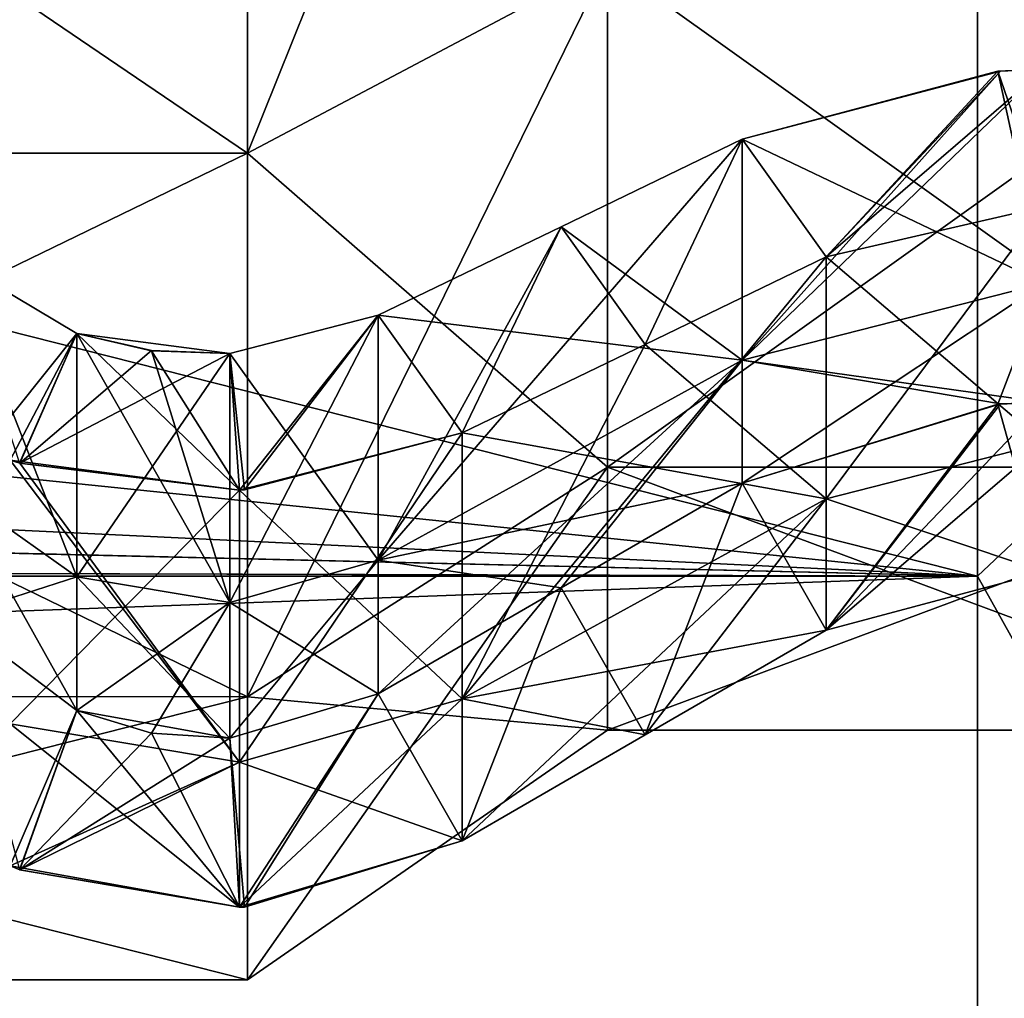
# Model space of a CAD drawing. Header units: metres. Extents: x -46 to 104, y -30 to 30.
# Tile 29 of 127: x 13.15 to 16.08, y -10.45 to -7.54. Entities that reach past the tile are written whole.
import ezdxf

# ---------------------------------------------------------------- set-up
doc = ezdxf.new("R2010")
doc.units = ezdxf.units.M
doc.layers.add('solid_122529', color=7, linetype='CONTINUOUS')

msp = doc.modelspace()

# ---------------------------------------------------------------- linework, layer by layer
at = {"layer": 'solid_122529'}
for points in [[(13.828889, -7.93537, -6.876038), (14.9, -7.368558, -6.384892), (14.9, -5.271248, -8.202222)], [(13.828889, -5.676729, -8.833162), (13.828889, -7.93537, -6.876038), (14.9, -5.271248, -8.202222)], [(13.828889, -7.93537, 1093.123901), (14.9, -7.368558, 1093.615112), (14.9, -5.271248, 1091.797729)], [(13.828889, -5.676729, 1091.16687), (13.828889, -7.93537, 1093.123901), (14.9, -5.271248, 1091.797729)], [(10.5, -5.675944, 8.833496), (13.828889, -5.676729, 8.833162), (13.828889, -7.93537, 6.876038)], [(10.5, -7.935764, 6.875546), (10.5, -5.675944, 8.833496), (13.828889, -7.93537, 6.876038)], [(10.5, -5.675944, -8.833496), (10.5, -7.935764, -6.875546), (13.828889, -5.676729, -8.833162)], [(13.828889, -5.676729, 1091.16687), (10.5, -5.675944, 1091.166504), (10.5, -7.935764, 1093.124512)], [(13.828889, -7.93537, 1106.876099), (10.5, -7.935764, 1106.875488), (10.5, -5.675944, 1108.833496)], [(13.828889, -7.93537, 1106.876099), (10.5, -5.675944, 1108.833496), (13.828889, -5.676729, 1108.83313)], [(10.5, -7.935764, -6.875546), (13.828889, -7.93537, -6.876038), (13.828889, -5.676729, -8.833162)], [(13.828889, -5.676729, 1091.16687), (10.5, -7.935764, 1093.124512), (13.828889, -7.93537, 1093.123901)], [(13.828889, -7.93537, 6.876038), (13.828889, -5.676729, 8.833162), (14.9, -7.368558, 6.384892)], [(13.828889, -7.93537, 1106.876099), (13.828889, -5.676729, 1108.83313), (14.9, -7.368558, 1106.384888)], [(16.749319, -8.487593, 9.580511), (16.749319, -5.948192, 11.333333), (16, -6.499997, 11.258332)], [(16.749319, -5.948192, -11.333333), (16.749319, -8.487593, -9.580511), (16, -6.499997, -11.258332)], [(16.749319, -8.487593, 1109.580566), (16.749319, -5.948192, 1111.333374), (16, -6.499997, 1111.258301)], [(16.749319, -5.948192, 1088.666626), (16.749319, -8.487593, 1090.419434), (16, -6.499997, 1088.741699)], [(16, -9.192387, -9.192389), (-40.5, -9.192948, -9.191648), (-40.5, -6.499179, -11.258723)], [(16, -6.499997, -11.258332), (16, -9.192387, -9.192389), (-40.5, -6.499179, -11.258723)], [(16, -6.499997, 1111.258301), (-40.5, -6.499179, 1111.258667), (-40.5, -9.192948, 1109.19165)], [(16, -9.192387, 1109.192383), (16, -6.499997, 1111.258301), (-40.5, -9.192948, 1109.19165)], [(2.251472, -8.867946, 9.505764), (16, -9.192387, 9.192389), (16, -6.499997, 11.258332)], [(4.409133, -8.017077, 10.233596), (2.251472, -8.867946, 9.505764), (16, -6.499997, 11.258332)], [(6.192521, -6.737092, 11.118074), (4.409133, -8.017077, 10.233596), (16, -6.499997, 11.258332)], [(6.215284, -6.716105, 1088.869263), (16, -6.499997, 1088.741699), (16, -9.192387, 1090.807617)], [(16.749319, -8.487593, 9.580511), (16, -6.499997, 11.258332), (16, -9.192387, 9.192389)], [(16.749319, -8.487593, -9.580511), (16, -9.192387, -9.192389), (16, -6.499997, -11.258332)], [(16.749319, -8.487593, 1109.580566), (16, -6.499997, 1111.258301), (16, -9.192387, 1109.192383)], [(16.749319, -8.487593, 1090.419434), (16, -9.192387, 1090.807617), (16, -6.499997, 1088.741699)], [(4.431393, -8.004786, 1089.756836), (6.215284, -6.716105, 1088.869263), (16, -9.192387, 1090.807617)], [(13.828889, -7.93537, 6.876038), (14.9, -7.368558, 6.384892), (14.9, -8.868912, 4.050296)], [(13.828889, -9.551136, -4.361857), (14.9, -8.868912, -4.050296), (14.9, -7.368558, -6.384892)], [(13.828889, -7.93537, -6.876038), (13.828889, -9.551136, -4.361857), (14.9, -7.368558, -6.384892)], [(13.828889, -7.93537, 1106.876099), (14.9, -7.368558, 1106.384888), (14.9, -8.868912, 1104.050293)], [(13.828889, -9.551136, 1095.638184), (14.9, -8.868912, 1095.949707), (14.9, -7.368558, 1093.615112)], [(13.828889, -7.93537, 1093.123901), (13.828889, -9.551136, 1095.638184), (14.9, -7.368558, 1093.615112)], [(14.9, -7.368558, 6.384892), (17, -7.368558, 6.384892), (17, -8.868912, 4.050296)], [(14.9, -8.868912, 4.050296), (14.9, -7.368558, 6.384892), (17, -8.868912, 4.050296)], [(14.9, -8.868912, -4.050296), (17, -8.868912, -4.050296), (17, -7.368558, -6.384892)], [(14.9, -7.368558, -6.384892), (14.9, -8.868912, -4.050296), (17, -7.368558, -6.384892)], [(14.9, -7.368558, 1106.384888), (17, -7.368558, 1106.384888), (17, -8.868912, 1104.050293)], [(14.9, -8.868912, 1104.050293), (14.9, -7.368558, 1106.384888), (17, -8.868912, 1104.050293)], [(14.9, -8.868912, 1095.949707), (17, -8.868912, 1095.949707), (17, -7.368558, 1093.615112)], [(14.9, -7.368558, 1093.615112), (14.9, -8.868912, 1095.949707), (17, -7.368558, 1093.615112)], [(16.198603, -7.685857, 1095.817749), (16.068468, -7.691449, 1095.817871), (15.3, -8.551188, 1097.221558)], [(16.198114, -8.321862, 1097.296143), (16.198603, -7.685857, 1095.817749), (15.3, -8.551188, 1097.221558)], [(16.198603, -7.685857, -4.182304), (16.068468, -7.691449, -4.182155), (15.3, -8.551188, -2.778449)], [(16.198114, -8.321862, -2.703853), (16.198603, -7.685857, -4.182304), (15.3, -8.551188, -2.778449)], [(16.068468, -7.691449, 1095.817871), (15.55, -8.243884, 1095.433228), (15.3, -7.89396, 1095.695557)], [(16.068468, -7.691449, 1095.817871), (15.3, -7.89396, 1095.695557), (15.3, -8.551188, 1097.221558)], [(16.068468, -7.691449, -4.182155), (15.55, -8.243884, -4.566741), (15.3, -7.89396, -4.304414)], [(16.068468, -7.691449, -4.182155), (15.3, -7.89396, -4.304414), (15.3, -8.551188, -2.778449)], [(16.06085, -7.692019, 1104.182373), (15.3, -7.89396, 1104.304443), (15.55, -8.243884, 1104.566772)], [(16.06085, -7.692019, 1104.182373), (16.198114, -8.321813, 1102.703979), (15.3, -7.89396, 1104.304443)], [(16.06085, -7.692019, 4.182322), (15.3, -7.89396, 4.304414), (15.55, -8.243884, 4.566741)], [(16.06085, -7.692019, 4.182322), (16.198114, -8.321813, 2.704005), (15.3, -7.89396, 4.304414)], [(16.198603, -7.685857, 1095.817749), (16.198772, -8.093658, 1095.521362), (15.55, -8.243884, 1095.433228)], [(16.198603, -7.685857, 1095.817749), (15.55, -8.243884, 1095.433228), (16.068468, -7.691449, 1095.817871)], [(16.198603, -7.685857, -4.182304), (16.198772, -8.093658, -4.478594), (15.55, -8.243884, -4.566741)], [(16.198603, -7.685857, -4.182304), (15.55, -8.243884, -4.566741), (16.068468, -7.691449, -4.182155)], [(16.06085, -7.692019, 1104.182373), (15.55, -8.243884, 1104.566772), (16.198774, -8.093656, 1104.478638)], [(16.06085, -7.692019, 4.182322), (15.55, -8.243884, 4.566741), (16.198774, -8.093656, 4.478592)], [(16.06085, -7.692019, 1104.182373), (16.198774, -8.093656, 1104.478638), (16.198313, -7.685868, 1104.182251)], [(16.06085, -7.692019, 1104.182373), (16.198313, -7.685868, 1104.182251), (16.198114, -8.321813, 1102.703979)], [(16.06085, -7.692019, 4.182322), (16.198774, -8.093656, 4.478592), (16.198313, -7.685868, 4.182303)], [(16.06085, -7.692019, 4.182322), (16.198313, -7.685868, 4.182303), (16.198114, -8.321813, 2.704005)], [(15.3, -8.551188, 1097.221558), (15.3, -7.89396, 1095.695557), (14.217859, -9.145384, 1097.028442)], [(14.762173, -8.154049, 1095.524048), (14.217859, -9.145384, 1097.028442), (15.3, -7.89396, 1095.695557)], [(15.3, -8.551188, -2.778449), (15.3, -7.89396, -4.304414), (14.217859, -9.145384, -2.971515)], [(14.762173, -8.154049, -4.475972), (14.217859, -9.145384, -2.971515), (15.3, -7.89396, -4.304414)], [(14.762137, -8.154066, 1104.475952), (15.011936, -8.503957, 1104.738281), (15.3, -7.89396, 1104.304443)], [(14.762137, -8.154066, 1104.475952), (15.3, -7.89396, 1104.304443), (15.3, -8.551188, 1102.778442)], [(14.762137, -8.154066, 4.475983), (15.011936, -8.503957, 4.738279), (15.3, -7.89396, 4.304414)], [(14.762137, -8.154066, 4.475983), (15.3, -7.89396, 4.304414), (15.3, -8.551188, 2.778449)], [(14.762173, -8.154049, 1095.524048), (15.3, -7.89396, 1095.695557), (15.011969, -8.503942, 1095.261719)], [(14.762173, -8.154049, -4.475972), (15.3, -7.89396, -4.304414), (15.011969, -8.503942, -4.738269)], [(15.3, -7.89396, 1104.304443), (15.011936, -8.503957, 1104.738281), (15.55, -8.243884, 1104.566772)], [(15.3, -7.89396, 4.304414), (15.011936, -8.503957, 4.738279), (15.55, -8.243884, 4.566741)], [(15.3, -7.89396, 1095.695557), (15.55, -8.243884, 1095.433228), (15.011969, -8.503942, 1095.261719)], [(15.3, -7.89396, -4.304414), (15.55, -8.243884, -4.566741), (15.011969, -8.503942, -4.738269)], [(16.198114, -8.321813, 1102.703979), (15.3, -8.551188, 1102.778442), (15.3, -7.89396, 1104.304443)], [(16.198114, -8.321813, 2.704005), (15.3, -8.551188, 2.778449), (15.3, -7.89396, 4.304414)], [(10.5, -7.935764, 6.875546), (13.828889, -7.93537, 6.876038), (13.828889, -9.551136, 4.361857)], [(10.5, -9.55102, -4.361573), (13.828889, -9.551136, -4.361857), (13.828889, -7.93537, -6.876038)], [(10.5, -7.935764, -6.875546), (10.5, -9.55102, -4.361573), (13.828889, -7.93537, -6.876038)], [(13.828889, -7.93537, 1093.123901), (10.5, -7.935764, 1093.124512), (10.5, -9.55102, 1095.638428)], [(13.828889, -7.93537, 1093.123901), (10.5, -9.55102, 1095.638428), (13.828889, -9.551136, 1095.638184)], [(13.828889, -9.551136, 1104.361816), (10.5, -7.935764, 1106.875488), (13.828889, -7.93537, 1106.876099)], [(10.5, -9.55102, 4.361573), (10.5, -7.935764, 6.875546), (13.828889, -9.551136, 4.361857)], [(13.828889, -9.551136, 1104.361816), (10.5, -9.55102, 1104.361572), (10.5, -7.935764, 1106.875488)], [(13.828889, -9.551136, 4.361857), (13.828889, -7.93537, 6.876038), (14.9, -8.868912, 4.050296)], [(13.828889, -9.551136, 1104.361816), (13.828889, -7.93537, 1106.876099), (14.9, -8.868912, 1104.050293)], [(2.264904, -8.864511, 1090.491089), (4.431393, -8.004786, 1089.756836), (16, -9.192387, 1090.807617)], [(16.198774, -8.093656, 1104.478638), (15.55, -8.243884, 1104.566772), (15.55, -8.963007, 1102.912231)], [(16.198639, -8.797369, 1102.858398), (16.198774, -8.093656, 1104.478638), (15.55, -8.963007, 1102.912231)], [(16.198774, -8.093656, 4.478592), (15.55, -8.243884, 4.566741), (15.55, -8.963007, 2.912258)], [(16.198639, -8.797369, 2.858427), (16.198774, -8.093656, 4.478592), (15.55, -8.963007, 2.912258)], [(16.198772, -8.093658, 1095.521362), (16.198639, -8.797362, 1097.141602), (15.55, -8.243884, 1095.433228)], [(16.198772, -8.093658, -4.478594), (16.198639, -8.797362, -2.858448), (15.55, -8.243884, -4.566741)], [(14.762173, -8.154049, 1095.524048), (14.467859, -8.766891, 1095.088257), (14.217859, -8.417218, 1095.350464)], [(14.762173, -8.154049, 1095.524048), (14.217859, -8.417218, 1095.350464), (14.217859, -9.145384, 1097.028442)], [(14.762173, -8.154049, -4.475972), (14.467859, -8.766891, -4.911701), (14.217859, -8.417218, -4.649557)], [(14.762173, -8.154049, -4.475972), (14.217859, -8.417218, -4.649557), (14.217859, -9.145384, -2.971515)], [(14.762137, -8.154066, 1104.475952), (14.217859, -8.417218, 1104.649536), (14.467859, -8.766891, 1104.911743)], [(15.3, -8.551188, 1102.778442), (14.217859, -8.417218, 1104.649536), (14.762137, -8.154066, 1104.475952)], [(14.762137, -8.154066, 4.475983), (14.217859, -8.417218, 4.649557), (14.467859, -8.766891, 4.911701)], [(15.3, -8.551188, 2.778449), (14.217859, -8.417218, 4.649557), (14.762137, -8.154066, 4.475983)], [(14.762173, -8.154049, 1095.524048), (15.011969, -8.503942, 1095.261719), (14.467859, -8.766891, 1095.088257)], [(14.762173, -8.154049, -4.475972), (15.011969, -8.503942, -4.738269), (14.467859, -8.766891, -4.911701)], [(14.762137, -8.154066, 1104.475952), (14.467859, -8.766891, 1104.911743), (15.011936, -8.503957, 1104.738281)], [(14.762137, -8.154066, 4.475983), (14.467859, -8.766891, 4.911701), (15.011936, -8.503957, 4.738279)], [(13.321526, -8.471086, 1104.659668), (12.951815, -8.251217, 1104.487915), (13.151624, -8.857116, 1104.934692)], [(13.321472, -8.471069, 1095.340332), (13.12372, -8.847929, 1095.072876), (12.951815, -8.251217, 1095.512085)], [(13.321779, -9.195023, 1102.987671), (12.951815, -8.933072, 1102.902588), (12.951815, -8.251217, 1104.487915)], [(13.321526, -8.471086, 1104.659668), (13.321779, -9.195023, 1102.987671), (12.951815, -8.251217, 1104.487915)], [(13.321472, -8.471069, 1095.340332), (12.951815, -8.251217, 1095.512085), (12.951815, -8.933072, 1097.097412)], [(13.321526, -8.471086, 4.659682), (12.951815, -8.251217, 4.487971), (13.151624, -8.857116, 4.93465)], [(13.321472, -8.471069, -4.659668), (13.12372, -8.847929, -4.927073), (12.951815, -8.251217, -4.487971)], [(13.321779, -9.195023, 2.987636), (12.951815, -8.933072, 2.902531), (12.951815, -8.251217, 4.487971)], [(13.321526, -8.471086, 4.659682), (13.321779, -9.195023, 2.987636), (12.951815, -8.251217, 4.487971)], [(13.321472, -8.471069, -4.659668), (12.951815, -8.251217, -4.487971), (12.951815, -8.933072, -2.902531)], [(15.55, -8.243884, 1104.566772), (15.011936, -8.503957, 1104.738281), (14.467859, -9.557203, 1103.105347)], [(15.55, -8.963007, 1102.912231), (15.55, -8.243884, 1104.566772), (14.467859, -9.557203, 1103.105347)], [(15.55, -8.243884, 4.566741), (15.011936, -8.503957, 4.738279), (14.467859, -9.557203, 3.105324)], [(15.55, -8.963007, 2.912258), (15.55, -8.243884, 4.566741), (14.467859, -9.557203, 3.105324)], [(15.011969, -8.503942, 1095.261719), (15.55, -8.243884, 1095.433228), (15.55, -8.963007, 1097.087769)], [(15.011969, -8.503942, -4.738269), (15.55, -8.243884, -4.566741), (15.55, -8.963007, -2.912258)], [(16.198639, -8.797362, 1097.141602), (15.55, -8.963007, 1097.087769), (15.55, -8.243884, 1095.433228)], [(16.198639, -8.797362, -2.858448), (15.55, -8.963007, -2.912258), (15.55, -8.243884, -4.566741)], [(16.198114, -8.321813, 1102.703979), (16.198603, -8.676286, 1101.134033), (15.3, -8.551188, 1102.778442)], [(16.198114, -8.321813, 2.704005), (16.198603, -8.676286, 1.134078), (15.3, -8.551188, 2.778449)], [(16.198114, -8.321862, 1097.296143), (15.3, -8.551188, 1097.221558), (15.3, -8.916419, 1098.842407)], [(16.06085, -8.681281, 1098.862305), (16.198114, -8.321862, 1097.296143), (15.3, -8.916419, 1098.842407)], [(16.198114, -8.321862, -2.703853), (15.3, -8.551188, -2.778449), (15.3, -8.916419, -1.157609)], [(16.06085, -8.681281, -1.137685), (16.198114, -8.321862, -2.703853), (15.3, -8.916419, -1.157609)], [(16.06085, -8.681281, 1098.862305), (16.198313, -8.676294, 1098.865967), (16.198114, -8.321862, 1097.296143)], [(16.06085, -8.681281, -1.137685), (16.198313, -8.676294, -1.134086), (16.198114, -8.321862, -2.703853)], [(13.776468, -9.271169, 1096.987671), (14.217859, -9.145384, 1097.028442), (14.217859, -8.417218, 1095.350464)], [(13.776532, -8.530649, 1095.282349), (13.776468, -9.271169, 1096.987671), (14.217859, -8.417218, 1095.350464)], [(13.776468, -9.271169, -3.012377), (14.217859, -9.145384, -2.971515), (14.217859, -8.417218, -4.649557)], [(13.776532, -8.530649, -4.717685), (13.776468, -9.271169, -3.012377), (14.217859, -8.417218, -4.649557)], [(13.776532, -8.530649, 1095.282349), (14.217859, -8.417218, 1095.350464), (13.805654, -8.937025, 1094.986084)], [(13.776532, -8.530649, -4.717685), (14.217859, -8.417218, -4.649557), (13.805654, -8.937025, -5.013877)], [(14.217859, -8.417218, 1104.649536), (13.776591, -8.530647, 1104.717651), (13.819984, -8.936094, 1105.013672)], [(14.217859, -9.145384, 1102.971558), (13.776591, -8.530647, 1104.717651), (14.217859, -8.417218, 1104.649536)], [(14.217859, -8.417218, 4.649557), (13.776591, -8.530647, 4.717686), (13.819984, -8.936094, 5.013665)], [(14.217859, -9.145384, 2.971515), (13.776591, -8.530647, 4.717686), (14.217859, -8.417218, 4.649557)], [(14.217859, -8.417218, 1095.350464), (13.82039, -8.936069, 1094.986328), (13.805654, -8.937025, 1094.986084)], [(14.217859, -8.417218, -4.649557), (13.82039, -8.936069, -5.013659), (13.805654, -8.937025, -5.013877)], [(14.217859, -8.417218, 1104.649536), (13.819984, -8.936094, 1105.013672), (14.467859, -8.766891, 1104.911743)], [(14.217859, -8.417218, 4.649557), (13.819984, -8.936094, 5.013665), (14.467859, -8.766891, 4.911701)], [(14.217859, -8.417218, 1095.350464), (14.467859, -8.766891, 1095.088257), (13.82039, -8.936069, 1094.986328)], [(14.217859, -8.417218, -4.649557), (14.467859, -8.766891, -4.911701), (13.82039, -8.936069, -5.013659)], [(15.3, -8.551188, 1102.778442), (14.217859, -9.145384, 1102.971558), (14.217859, -8.417218, 1104.649536)], [(15.3, -8.551188, 2.778449), (14.217859, -9.145384, 2.971515), (14.217859, -8.417218, 4.649557)], [(13.321472, -8.471069, 1095.340332), (12.951815, -8.933072, 1097.097412), (13.321779, -9.195018, 1097.012329)], [(13.321472, -8.471069, -4.659668), (12.951815, -8.933072, -2.902531), (13.321779, -9.195018, -2.98765)], [(13.321472, -8.471069, 1095.340332), (13.152021, -8.857242, 1095.065186), (13.12372, -8.847929, 1095.072876)], [(13.321472, -8.471069, -4.659668), (13.152021, -8.857242, -4.934754), (13.12372, -8.847929, -4.927073)], [(13.321526, -8.471086, 1104.659668), (13.151624, -8.857116, 1104.934692), (13.805645, -8.937024, 1105.013916)], [(13.321526, -8.471086, 4.659682), (13.151624, -8.857116, 4.93465), (13.805645, -8.937024, 5.013876)], [(13.321472, -8.471069, 1095.340332), (13.543326, -8.522532, 1095.295776), (13.152021, -8.857242, 1095.065186)], [(13.321472, -8.471069, -4.659668), (13.543326, -8.522532, -4.70424), (13.152021, -8.857242, -4.934754)], [(13.321472, -8.471069, 1095.340332), (13.776532, -8.530649, 1095.282349), (13.543326, -8.522532, 1095.295776)], [(13.321472, -8.471069, 1095.340332), (13.321779, -9.195018, 1097.012329), (13.776532, -8.530649, 1095.282349)], [(13.321472, -8.471069, -4.659668), (13.776532, -8.530649, -4.717685), (13.543326, -8.522532, -4.70424)], [(13.321472, -8.471069, -4.659668), (13.321779, -9.195018, -2.98765), (13.776532, -8.530649, -4.717685)], [(13.543889, -8.522607, 1104.704346), (13.321526, -8.471086, 1104.659668), (13.805645, -8.937024, 1105.013916)], [(13.776468, -9.271164, 1103.012451), (13.321779, -9.195023, 1102.987671), (13.321526, -8.471086, 1104.659668)], [(13.776468, -9.271164, 1103.012451), (13.321526, -8.471086, 1104.659668), (13.543889, -8.522607, 1104.704346)], [(13.543889, -8.522607, 4.704312), (13.321526, -8.471086, 4.659682), (13.805645, -8.937024, 5.013876)], [(13.776468, -9.271164, 3.012392), (13.321779, -9.195023, 2.987636), (13.321526, -8.471086, 4.659682)], [(13.776468, -9.271164, 3.012392), (13.321526, -8.471086, 4.659682), (13.543889, -8.522607, 4.704312)], [(16.749319, -10.533725, 7.270905), (16.749319, -8.487593, 9.580511), (16, -9.192387, 9.192389)], [(16.749319, -8.487593, -9.580511), (16.749319, -10.533725, -7.270905), (16, -9.192387, -9.192389)], [(16.749319, -10.533725, 1107.270874), (16.749319, -8.487593, 1109.580566), (16, -9.192387, 1109.192383)], [(16.749319, -8.487593, 1090.419434), (16.749319, -10.533725, 1092.729126), (16, -9.192387, 1090.807617)], [(15.55, -8.963007, 1097.087769), (14.467859, -8.766891, 1095.088257), (15.011969, -8.503942, 1095.261719)], [(15.55, -8.963007, -2.912258), (14.467859, -8.766891, -4.911701), (15.011969, -8.503942, -4.738269)], [(15.011936, -8.503957, 1104.738281), (14.467859, -8.766891, 1104.911743), (14.467859, -9.557203, 1103.105347)], [(15.011936, -8.503957, 4.738279), (14.467859, -8.766891, 4.911701), (14.467859, -9.557203, 3.105324)], [(13.543326, -8.522532, 1095.295776), (13.776532, -8.530649, 1095.282349), (13.152021, -8.857242, 1095.065186)], [(13.543326, -8.522532, -4.70424), (13.776532, -8.530649, -4.717685), (13.152021, -8.857242, -4.934754)], [(13.776532, -8.530649, 1095.282349), (13.805654, -8.937025, 1094.986084), (13.152021, -8.857242, 1095.065186)], [(13.776532, -8.530649, -4.717685), (13.805654, -8.937025, -5.013877), (13.152021, -8.857242, -4.934754)], [(13.321779, -9.195018, 1097.012329), (13.776468, -9.271169, 1096.987671), (13.776532, -8.530649, 1095.282349)], [(13.321779, -9.195018, -2.98765), (13.776468, -9.271169, -3.012377), (13.776532, -8.530649, -4.717685)], [(13.776591, -8.530647, 1104.717651), (13.543889, -8.522607, 1104.704346), (13.805645, -8.937024, 1105.013916)], [(13.776591, -8.530647, 1104.717651), (13.776468, -9.271164, 1103.012451), (13.543889, -8.522607, 1104.704346)], [(13.776591, -8.530647, 4.717686), (13.543889, -8.522607, 4.704312), (13.805645, -8.937024, 5.013876)], [(13.776591, -8.530647, 4.717686), (13.776468, -9.271164, 3.012392), (13.543889, -8.522607, 4.704312)], [(14.217859, -9.145384, 1102.971558), (13.776468, -9.271164, 1103.012451), (13.776591, -8.530647, 1104.717651)], [(14.217859, -9.145384, 2.971515), (13.776468, -9.271164, 3.012392), (13.776591, -8.530647, 4.717686)], [(13.776591, -8.530647, 1104.717651), (13.805645, -8.937024, 1105.013916), (13.819984, -8.936094, 1105.013672)], [(13.776591, -8.530647, 4.717686), (13.805645, -8.937024, 5.013876), (13.819984, -8.936094, 5.013665)], [(15.3, -8.551188, 1097.221558), (14.217859, -9.145384, 1097.028442), (14.217859, -9.542614, 1098.814087)], [(15.3, -8.551188, 1097.221558), (14.217859, -9.542614, 1098.814087), (14.762137, -9.227695, 1098.828247)], [(15.3, -8.551188, 1102.778442), (15.3, -8.916419, 1101.157593), (14.217859, -9.145384, 1102.971558)], [(15.3, -8.551188, -2.778449), (14.217859, -9.145384, -2.971515), (14.217859, -9.542614, -1.185946)], [(15.3, -8.551188, -2.778449), (14.217859, -9.542614, -1.185946), (14.762137, -9.227695, -1.171693)], [(15.3, -8.551188, 2.778449), (15.3, -8.916419, 1.157609), (14.217859, -9.145384, 2.971515)], [(14.762137, -9.227695, 1098.828247), (15.3, -8.916419, 1098.842407), (15.3, -8.551188, 1097.221558)], [(14.762137, -9.227695, -1.171693), (15.3, -8.916419, -1.157609), (15.3, -8.551188, -2.778449)], [(16.068468, -8.680721, 1101.137451), (15.3, -8.916419, 1101.157593), (15.3, -8.551188, 1102.778442)], [(16.198603, -8.676286, 1101.134033), (16.068468, -8.680721, 1101.137451), (15.3, -8.551188, 1102.778442)], [(16.068468, -8.680721, 1.137486), (15.3, -8.916419, 1.157609), (15.3, -8.551188, 2.778449)], [(16.198603, -8.676286, 1.134078), (16.068468, -8.680721, 1.137486), (15.3, -8.551188, 2.778449)], [(16.068468, -8.680721, 1101.137451), (15.55, -9.353705, 1101.151123), (15.3, -8.916419, 1101.157593)], [(16.068468, -8.680721, 1.137486), (15.55, -9.353705, 1.151062), (15.3, -8.916419, 1.157609)], [(16.06085, -8.681281, 1098.862305), (15.3, -8.916419, 1098.842407), (15.55, -9.353705, 1098.848877)], [(16.06085, -8.681281, -1.137685), (15.3, -8.916419, -1.157609), (15.55, -9.353705, -1.151062)], [(16.198603, -8.676286, 1101.134033), (16.198772, -9.180359, 1101.134033), (15.55, -9.353705, 1101.151123)], [(16.198603, -8.676286, 1101.134033), (15.55, -9.353705, 1101.151123), (16.068468, -8.680721, 1101.137451)], [(16.198603, -8.676286, 1.134078), (16.198772, -9.180359, 1.134074), (15.55, -9.353705, 1.151062)], [(16.198603, -8.676286, 1.134078), (15.55, -9.353705, 1.151062), (16.068468, -8.680721, 1.137486)], [(16.06085, -8.681281, 1098.862305), (15.55, -9.353705, 1098.848877), (16.198774, -9.180355, 1098.865967)], [(16.06085, -8.681281, -1.137685), (15.55, -9.353705, -1.151062), (16.198774, -9.180355, -1.134074)], [(16.06085, -8.681281, 1098.862305), (16.198774, -9.180355, 1098.865967), (16.198313, -8.676294, 1098.865967)], [(16.06085, -8.681281, -1.137685), (16.198774, -9.180355, -1.134074), (16.198313, -8.676294, -1.134086)], [(13.805645, -8.937024, 1105.013916), (13.805773, -9.745875, 1103.166626), (14.467859, -8.766891, 1104.911743)], [(13.819984, -8.936094, 1105.013672), (13.805645, -8.937024, 1105.013916), (14.467859, -8.766891, 1104.911743)], [(13.805645, -8.937024, 5.013876), (13.805773, -9.745875, 3.166632), (14.467859, -8.766891, 4.911701)], [(13.819984, -8.936094, 5.013665), (13.805645, -8.937024, 5.013876), (14.467859, -8.766891, 4.911701)], [(13.805654, -8.937025, 1094.986084), (14.467859, -8.766891, 1095.088257), (14.467859, -9.557203, 1096.894653)], [(13.805654, -8.937025, 1094.986084), (13.82039, -8.936069, 1094.986328), (14.467859, -8.766891, 1095.088257)], [(13.805654, -8.937025, -5.013877), (14.467859, -8.766891, -4.911701), (14.467859, -9.557203, -3.105324)], [(13.805654, -8.937025, -5.013877), (13.82039, -8.936069, -5.013659), (14.467859, -8.766891, -4.911701)], [(13.805773, -9.745875, 1103.166626), (14.467859, -9.557203, 1103.105347), (14.467859, -8.766891, 1104.911743)], [(13.805773, -9.745875, 3.166632), (14.467859, -9.557203, 3.105324), (14.467859, -8.766891, 4.911701)], [(15.55, -8.963007, 1097.087769), (14.467859, -9.557203, 1096.894653), (14.467859, -8.766891, 1095.088257)], [(15.55, -8.963007, -2.912258), (14.467859, -9.557203, -3.105324), (14.467859, -8.766891, -4.911701)], [(16.198639, -8.797362, 1097.141602), (16.198774, -9.180355, 1098.865967), (15.55, -8.963007, 1097.087769)], [(16.198639, -8.797362, -2.858448), (16.198774, -9.180355, -1.134074), (15.55, -8.963007, -2.912258)], [(16.198639, -8.797369, 1102.858398), (15.55, -8.963007, 1102.912231), (15.55, -9.353705, 1101.151123)], [(16.198639, -8.797369, 1102.858398), (15.55, -9.353705, 1101.151123), (16.198772, -9.180359, 1101.134033)], [(16.198639, -8.797369, 2.858427), (15.55, -8.963007, 2.912258), (15.55, -9.353705, 1.151062)], [(16.198639, -8.797369, 2.858427), (15.55, -9.353705, 1.151062), (16.198772, -9.180359, 1.134074)], [(2.264904, -8.864511, 1090.491089), (16, -9.192387, 1090.807617), (0, -9.15, 1090.765381)], [(2.251472, -8.867946, 9.505764), (0, -9.15, 9.234582), (16, -9.192387, 9.192389)], [(13.805773, -9.745878, 1096.833374), (13.123739, -9.63166, 1096.870483), (13.12372, -8.847929, 1095.072876)], [(13.152021, -8.857242, 1095.065186), (13.805773, -9.745878, 1096.833374), (13.12372, -8.847929, 1095.072876)], [(13.805773, -9.745878, -3.166623), (13.123739, -9.63166, -3.129511), (13.12372, -8.847929, -4.927073)], [(13.152021, -8.857242, -4.934754), (13.805773, -9.745878, -3.166623), (13.12372, -8.847929, -4.927073)], [(13.805645, -8.937024, 1105.013916), (13.123723, -8.847932, 1104.927124), (13.123739, -9.631656, 1103.129517)], [(13.151624, -8.857116, 1104.934692), (13.123723, -8.847932, 1104.927124), (13.805645, -8.937024, 1105.013916)], [(13.805645, -8.937024, 5.013876), (13.123723, -8.847932, 4.927074), (13.123739, -9.631656, 3.12952)], [(13.151624, -8.857116, 4.93465), (13.123723, -8.847932, 4.927074), (13.805645, -8.937024, 5.013876)], [(13.152021, -8.857242, 1095.065186), (13.805654, -8.937025, 1094.986084), (13.805773, -9.745878, 1096.833374)], [(13.152021, -8.857242, -4.934754), (13.805654, -8.937025, -5.013877), (13.805773, -9.745878, -3.166623)], [(13.828889, -9.551136, 4.361857), (14.9, -8.868912, 4.050296), (14.9, -9.650759, 1.38757)], [(13.828889, -10.393126, -1.494306), (14.9, -9.650759, -1.38757), (14.9, -8.868912, -4.050296)], [(13.828889, -9.551136, -4.361857), (13.828889, -10.393126, -1.494306), (14.9, -8.868912, -4.050296)], [(13.828889, -9.551136, 1104.361816), (14.9, -8.868912, 1104.050293), (14.9, -9.650759, 1101.387573)], [(13.828889, -10.393126, 1098.505737), (14.9, -9.650759, 1098.612427), (14.9, -8.868912, 1095.949707)], [(13.828889, -9.551136, 1095.638184), (13.828889, -10.393126, 1098.505737), (14.9, -8.868912, 1095.949707)], [(14.9, -8.868912, 4.050296), (17, -8.868912, 4.050296), (17, -9.650759, 1.38757)], [(14.9, -9.650759, 1.38757), (14.9, -8.868912, 4.050296), (17, -9.650759, 1.38757)], [(14.9, -9.650759, -1.38757), (17, -9.650759, -1.38757), (17, -8.868912, -4.050296)], [(14.9, -8.868912, -4.050296), (14.9, -9.650759, -1.38757), (17, -8.868912, -4.050296)], [(14.9, -8.868912, 1104.050293), (17, -8.868912, 1104.050293), (17, -9.650759, 1101.387573)], [(14.9, -9.650759, 1101.387573), (14.9, -8.868912, 1104.050293), (17, -9.650759, 1101.387573)], [(14.9, -9.650759, 1098.612427), (17, -9.650759, 1098.612427), (17, -8.868912, 1095.949707)], [(14.9, -8.868912, 1095.949707), (14.9, -9.650759, 1098.612427), (17, -8.868912, 1095.949707)], [(15.3, -8.916419, 1101.157593), (14.762173, -9.227674, 1101.171753), (14.217859, -9.145384, 1102.971558)], [(15.3, -8.916419, 1.157609), (14.762173, -9.227674, 1.171692), (14.217859, -9.145384, 2.971515)], [(14.762137, -9.227695, 1098.828247), (15.011936, -9.664936, 1098.834839), (15.3, -8.916419, 1098.842407)], [(14.762137, -9.227695, -1.171693), (15.011936, -9.664936, -1.165152), (15.3, -8.916419, -1.157609)], [(15.3, -8.916419, 1101.157593), (15.011969, -9.664918, 1101.165161), (14.762173, -9.227674, 1101.171753)], [(15.3, -8.916419, 1.157609), (15.011969, -9.664918, 1.165151), (14.762173, -9.227674, 1.171692)], [(15.3, -8.916419, 1098.842407), (15.011936, -9.664936, 1098.834839), (15.55, -9.353705, 1098.848877)], [(15.3, -8.916419, -1.157609), (15.011936, -9.664936, -1.165152), (15.55, -9.353705, -1.151062)], [(15.3, -8.916419, 1101.157593), (15.55, -9.353705, 1101.151123), (15.011969, -9.664918, 1101.165161)], [(15.3, -8.916419, 1.157609), (15.55, -9.353705, 1.151062), (15.011969, -9.664918, 1.165151)], [(13.321472, -9.592123, 1101.209473), (12.951815, -9.313337, 1101.219116), (12.951815, -8.933072, 1102.902588)], [(13.321779, -9.195023, 1102.987671), (13.321472, -9.592123, 1101.209473), (12.951815, -8.933072, 1102.902588)], [(13.321779, -9.195018, 1097.012329), (12.951815, -8.933072, 1097.097412), (12.951815, -9.313337, 1098.780884)], [(13.321472, -9.592123, 1.209419), (12.951815, -9.313337, 1.219098), (12.951815, -8.933072, 2.902531)], [(13.321779, -9.195023, 2.987636), (13.321472, -9.592123, 1.209419), (12.951815, -8.933072, 2.902531)], [(13.321779, -9.195018, -2.98765), (12.951815, -8.933072, -2.902531), (12.951815, -9.313337, -1.219098)], [(13.805645, -8.937024, 1105.013916), (13.123739, -9.631656, 1103.129517), (13.805773, -9.745875, 1103.166626)], [(13.805645, -8.937024, 5.013876), (13.123739, -9.631656, 3.12952), (13.805773, -9.745875, 3.166632)], [(13.805773, -9.745878, 1096.833374), (13.805654, -8.937025, 1094.986084), (14.467859, -9.557203, 1096.894653)], [(13.805773, -9.745878, -3.166623), (13.805654, -8.937025, -5.013877), (14.467859, -9.557203, -3.105324)], [(15.55, -8.963007, 1102.912231), (14.467859, -9.557203, 1103.105347), (14.467859, -9.979589, 1101.179443)], [(15.55, -8.963007, 1102.912231), (14.467859, -9.979589, 1101.179443), (15.011969, -9.664918, 1101.165161)], [(15.55, -8.963007, 1097.087769), (15.55, -9.353705, 1098.848877), (14.467859, -9.557203, 1096.894653)], [(15.55, -8.963007, 2.912258), (14.467859, -9.557203, 3.105324), (14.467859, -9.979589, 1.179399)], [(15.55, -8.963007, 2.912258), (14.467859, -9.979589, 1.179399), (15.011969, -9.664918, 1.165151)], [(15.55, -8.963007, -2.912258), (15.55, -9.353705, -1.151062), (14.467859, -9.557203, -3.105324)], [(15.011969, -9.664918, 1101.165161), (15.55, -9.353705, 1101.151123), (15.55, -8.963007, 1102.912231)], [(15.011969, -9.664918, 1.165151), (15.55, -9.353705, 1.151062), (15.55, -8.963007, 2.912258)], [(16.198774, -9.180355, 1098.865967), (15.55, -9.353705, 1098.848877), (15.55, -8.963007, 1097.087769)], [(16.198774, -9.180355, -1.134074), (15.55, -9.353705, -1.151062), (15.55, -8.963007, -2.912258)], [(0, -9.15, 9.234582), (-40.5, -9.192948, 9.191648), (16, -9.192387, 9.192389)], [(16, -9.192387, 1090.807617), (-40.5, -9.192948, 1090.80835), (0, -9.15, 1090.765381)], [(13.776468, -9.271169, 1096.987671), (13.776591, -9.674425, 1098.80249), (14.217859, -9.145384, 1097.028442)], [(14.217859, -9.145384, 1102.971558), (14.217859, -9.542614, 1101.185913), (13.776468, -9.271164, 1103.012451)], [(13.776468, -9.271169, -3.012377), (13.776591, -9.674425, -1.197501), (14.217859, -9.145384, -2.971515)], [(14.217859, -9.145384, 2.971515), (14.217859, -9.542614, 1.185946), (13.776468, -9.271164, 3.012392)], [(13.776591, -9.674425, 1098.80249), (14.217859, -9.542614, 1098.814087), (14.217859, -9.145384, 1097.028442)], [(13.776591, -9.674425, -1.197501), (14.217859, -9.542614, -1.185946), (14.217859, -9.145384, -2.971515)], [(14.762173, -9.227674, 1101.171753), (14.217859, -9.542614, 1101.185913), (14.217859, -9.145384, 1102.971558)], [(14.762173, -9.227674, 1.171692), (14.217859, -9.542614, 1.185946), (14.217859, -9.145384, 2.971515)], [(16, -9.192387, 9.192389), (-40.5, -9.192948, 9.191648), (-40.5, -11.257812, 6.50054)], [(16, -11.258329, 6.500001), (16, -9.192387, 9.192389), (-40.5, -11.257812, 6.50054)], [(16, -9.192387, -9.192389), (16, -11.258329, -6.500001), (-40.5, -9.192948, -9.191648)], [(16, -9.192387, 1109.192383), (-40.5, -9.192948, 1109.19165), (-40.5, -11.257812, 1106.500488)], [(16, -11.258329, 1106.5), (16, -9.192387, 1109.192383), (-40.5, -11.257812, 1106.500488)], [(16, -9.192387, 1090.807617), (16, -11.258329, 1093.5), (-40.5, -9.192948, 1090.80835)], [(16, -11.258329, -6.500001), (-40.5, -11.257812, -6.50054), (-40.5, -9.192948, -9.191648)], [(16, -11.258329, 1093.5), (-40.5, -11.257812, 1093.499512), (-40.5, -9.192948, 1090.80835)], [(16.749319, -10.533725, 7.270905), (16, -9.192387, 9.192389), (16, -11.258329, 6.500001)], [(16.749319, -10.533725, -7.270905), (16, -11.258329, -6.500001), (16, -9.192387, -9.192389)], [(16.749319, -10.533725, 1107.270874), (16, -9.192387, 1109.192383), (16, -11.258329, 1106.5)], [(16.749319, -10.533725, 1092.729126), (16, -11.258329, 1093.5), (16, -9.192387, 1090.807617)], [(13.321779, -9.195018, 1097.012329), (12.951815, -9.313337, 1098.780884), (13.321526, -9.592145, 1098.790527)], [(13.321779, -9.195018, -2.98765), (12.951815, -9.313337, -1.219098), (13.321526, -9.592145, -1.209417)], [(13.776532, -9.674426, 1101.19751), (13.321472, -9.592123, 1101.209473), (13.321779, -9.195023, 1102.987671)], [(13.776532, -9.674426, 1.197502), (13.321472, -9.592123, 1.209419), (13.321779, -9.195023, 2.987636)], [(13.321779, -9.195018, 1097.012329), (13.321526, -9.592145, 1098.790527), (13.776468, -9.271169, 1096.987671)], [(13.321779, -9.195018, -2.98765), (13.321526, -9.592145, -1.209417), (13.776468, -9.271169, -3.012377)], [(13.776468, -9.271164, 1103.012451), (13.776532, -9.674426, 1101.19751), (13.321779, -9.195023, 1102.987671)], [(13.776468, -9.271164, 3.012392), (13.776532, -9.674426, 1.197502), (13.321779, -9.195023, 2.987636)], [(14.762173, -9.227674, 1101.171753), (14.467859, -9.979589, 1101.179443), (14.217859, -9.542614, 1101.185913)], [(14.762173, -9.227674, 1.171692), (14.467859, -9.979589, 1.179399), (14.217859, -9.542614, 1.185946)], [(14.762137, -9.227695, 1098.828247), (14.217859, -9.542614, 1098.814087), (14.467859, -9.979589, 1098.820557)], [(14.762137, -9.227695, -1.171693), (14.217859, -9.542614, -1.185946), (14.467859, -9.979589, -1.179399)], [(14.762173, -9.227674, 1101.171753), (15.011969, -9.664918, 1101.165161), (14.467859, -9.979589, 1101.179443)], [(14.762173, -9.227674, 1.171692), (15.011969, -9.664918, 1.165151), (14.467859, -9.979589, 1.179399)], [(14.762137, -9.227695, 1098.828247), (14.467859, -9.979589, 1098.820557), (15.011936, -9.664936, 1098.834839)], [(14.762137, -9.227695, -1.171693), (14.467859, -9.979589, -1.179399), (15.011936, -9.664936, -1.165152)], [(13.321526, -9.592145, 1098.790527), (13.543889, -9.660059, 1098.796387), (13.776468, -9.271169, 1096.987671)], [(13.321526, -9.592145, -1.209417), (13.543889, -9.660059, -1.203594), (13.776468, -9.271169, -3.012377)], [(13.543889, -9.660059, 1098.796387), (13.776591, -9.674425, 1098.80249), (13.776468, -9.271169, 1096.987671)], [(13.543889, -9.660059, -1.203594), (13.776591, -9.674425, -1.197501), (13.776468, -9.271169, -3.012377)], [(14.217859, -9.542614, 1101.185913), (13.776532, -9.674426, 1101.19751), (13.776468, -9.271164, 1103.012451)], [(14.217859, -9.542614, 1.185946), (13.776532, -9.674426, 1.197502), (13.776468, -9.271164, 3.012392)], [(13.321472, -9.592123, 1101.209473), (13.12372, -10.054186, 1101.2146), (12.951815, -9.313337, 1101.219116)], [(13.321526, -9.592145, 1098.790527), (12.951815, -9.313337, 1098.780884), (13.151624, -10.066072, 1098.786133)], [(13.321472, -9.592123, 1.209419), (13.12372, -10.054186, 1.214597), (12.951815, -9.313337, 1.219098)], [(13.321526, -9.592145, -1.209417), (12.951815, -9.313337, -1.219098), (13.151624, -10.066072, -1.213866)], [(15.55, -9.353705, 1098.848877), (15.011936, -9.664936, 1098.834839), (14.467859, -9.557203, 1096.894653)], [(15.55, -9.353705, -1.151062), (15.011936, -9.664936, -1.165152), (14.467859, -9.557203, -3.105324)], [(14.217859, -9.542614, 1101.185913), (13.805654, -10.177288, 1101.196777), (13.776532, -9.674426, 1101.19751)], [(14.217859, -9.542614, 1.185946), (13.805654, -10.177288, 1.19674), (13.776532, -9.674426, 1.197502)], [(13.776591, -9.674425, 1098.80249), (13.819984, -10.176411, 1098.803589), (14.217859, -9.542614, 1098.814087)], [(13.776591, -9.674425, -1.197501), (13.819984, -10.176411, -1.196365), (14.217859, -9.542614, -1.185946)], [(14.217859, -9.542614, 1101.185913), (13.82039, -10.176386, 1101.196411), (13.805654, -10.177288, 1101.196777)], [(14.217859, -9.542614, 1.185946), (13.82039, -10.176386, 1.196354), (13.805654, -10.177288, 1.19674)], [(14.217859, -9.542614, 1098.814087), (13.819984, -10.176411, 1098.803589), (14.467859, -9.979589, 1098.820557)], [(14.217859, -9.542614, -1.185946), (13.819984, -10.176411, -1.196365), (14.467859, -9.979589, -1.179399)], [(14.217859, -9.542614, 1101.185913), (14.467859, -9.979589, 1101.179443), (13.82039, -10.176386, 1101.196411)], [(14.217859, -9.542614, 1.185946), (14.467859, -9.979589, 1.179399), (13.82039, -10.176386, 1.196354)], [(10.5, -9.55102, 4.361573), (13.828889, -9.551136, 4.361857), (13.828889, -10.393126, 1.494306)], [(10.5, -10.39292, 1.495167), (10.5, -9.55102, 4.361573), (13.828889, -10.393126, 1.494306)], [(10.5, -9.55102, -4.361573), (10.5, -10.39292, -1.495167), (13.828889, -9.551136, -4.361857)], [(13.828889, -9.551136, 1095.638184), (10.5, -9.55102, 1095.638428), (10.5, -10.39292, 1098.504883)], [(13.828889, -10.393126, 1101.494263), (10.5, -10.39292, 1101.495117), (10.5, -9.55102, 1104.361572)], [(13.828889, -10.393126, 1101.494263), (10.5, -9.55102, 1104.361572), (13.828889, -9.551136, 1104.361816)], [(10.5, -10.39292, -1.495167), (13.828889, -10.393126, -1.494306), (13.828889, -9.551136, -4.361857)], [(13.828889, -9.551136, 1095.638184), (10.5, -10.39292, 1098.504883), (13.828889, -10.393126, 1098.505737)], [(13.805654, -10.177288, 1101.196777), (14.467859, -9.979589, 1101.179443), (14.467859, -9.557203, 1103.105347)], [(13.805773, -9.745875, 1103.166626), (13.805654, -10.177288, 1101.196777), (14.467859, -9.557203, 1103.105347)], [(13.805654, -10.177288, 1.19674), (14.467859, -9.979589, 1.179399), (14.467859, -9.557203, 3.105324)], [(13.805773, -9.745875, 3.166632), (13.805654, -10.177288, 1.19674), (14.467859, -9.557203, 3.105324)], [(13.805773, -9.745878, 1096.833374), (14.467859, -9.557203, 1096.894653), (14.467859, -9.979589, 1098.820557)], [(13.805773, -9.745878, -3.166623), (14.467859, -9.557203, -3.105324), (14.467859, -9.979589, -1.179399)], [(13.828889, -10.393126, 1.494306), (13.828889, -9.551136, 4.361857), (14.9, -9.650759, 1.38757)], [(13.828889, -10.393126, 1101.494263), (13.828889, -9.551136, 1104.361816), (14.9, -9.650759, 1101.387573)], [(15.011936, -9.664936, 1098.834839), (14.467859, -9.979589, 1098.820557), (14.467859, -9.557203, 1096.894653)], [(15.011936, -9.664936, -1.165152), (14.467859, -9.979589, -1.179399), (14.467859, -9.557203, -3.105324)], [(13.321472, -9.592123, 1101.209473), (13.152021, -10.066235, 1101.213867), (13.12372, -10.054186, 1101.2146)], [(13.321472, -9.592123, 1.209419), (13.152021, -10.066235, 1.213856), (13.12372, -10.054186, 1.214597)], [(13.321526, -9.592145, 1098.790527), (13.151624, -10.066072, 1098.786133), (13.805645, -10.177287, 1098.803223)], [(13.321526, -9.592145, -1.209417), (13.151624, -10.066072, -1.213866), (13.805645, -10.177287, -1.19674)], [(13.543326, -9.659957, 1101.203613), (13.152021, -10.066235, 1101.213867), (13.321472, -9.592123, 1101.209473)], [(13.543326, -9.659957, 1.203609), (13.152021, -10.066235, 1.213856), (13.321472, -9.592123, 1.209419)], [(13.776532, -9.674426, 1101.19751), (13.543326, -9.659957, 1101.203613), (13.321472, -9.592123, 1101.209473)], [(13.776532, -9.674426, 1.197502), (13.543326, -9.659957, 1.203609), (13.321472, -9.592123, 1.209419)], [(13.321526, -9.592145, 1098.790527), (13.805645, -10.177287, 1098.803223), (13.543889, -9.660059, 1098.796387)], [(13.321526, -9.592145, -1.209417), (13.805645, -10.177287, -1.19674), (13.543889, -9.660059, -1.203594)], [(13.805773, -9.745875, 1103.166626), (13.123739, -9.631656, 1103.129517), (13.12372, -10.054186, 1101.2146)], [(13.805773, -9.745875, 3.166632), (13.123739, -9.631656, 3.12952), (13.12372, -10.054186, 1.214597)], [(13.805645, -10.177287, 1098.803223), (13.123723, -10.054189, 1098.7854), (13.123739, -9.63166, 1096.870483)], [(13.805645, -10.177287, -1.19674), (13.123723, -10.054189, -1.214597), (13.123739, -9.63166, -3.129511)], [(13.805645, -10.177287, 1098.803223), (13.123739, -9.63166, 1096.870483), (13.805773, -9.745878, 1096.833374)], [(13.805645, -10.177287, -1.19674), (13.123739, -9.63166, -3.129511), (13.805773, -9.745878, -3.166623)], [(13.776532, -9.674426, 1101.19751), (13.152021, -10.066235, 1101.213867), (13.543326, -9.659957, 1101.203613)], [(13.776532, -9.674426, 1.197502), (13.152021, -10.066235, 1.213856), (13.543326, -9.659957, 1.203609)], [(13.543889, -9.660059, 1098.796387), (13.805645, -10.177287, 1098.803223), (13.776591, -9.674425, 1098.80249)], [(13.543889, -9.660059, -1.203594), (13.805645, -10.177287, -1.19674), (13.776591, -9.674425, -1.197501)], [(13.828889, -10.393126, 1.494306), (14.9, -9.650759, 1.38757), (14.9, -9.650759, -1.38757)], [(13.828889, -10.393126, -1.494306), (13.828889, -10.393126, 1.494306), (14.9, -9.650759, -1.38757)], [(13.828889, -10.393126, 1101.494263), (14.9, -9.650759, 1101.387573), (14.9, -9.650759, 1098.612427)], [(13.828889, -10.393126, 1098.505737), (13.828889, -10.393126, 1101.494263), (14.9, -9.650759, 1098.612427)], [(14.9, -9.650759, 1.38757), (17, -9.650759, 1.38757), (17, -9.650759, -1.38757)], [(14.9, -9.650759, -1.38757), (14.9, -9.650759, 1.38757), (17, -9.650759, -1.38757)], [(14.9, -9.650759, 1101.387573), (17, -9.650759, 1101.387573), (17, -9.650759, 1098.612427)], [(14.9, -9.650759, 1098.612427), (14.9, -9.650759, 1101.387573), (17, -9.650759, 1098.612427)], [(13.776532, -9.674426, 1101.19751), (13.805654, -10.177288, 1101.196777), (13.152021, -10.066235, 1101.213867)], [(13.776532, -9.674426, 1.197502), (13.805654, -10.177288, 1.19674), (13.152021, -10.066235, 1.213856)], [(13.776591, -9.674425, 1098.80249), (13.805645, -10.177287, 1098.803223), (13.819984, -10.176411, 1098.803589)], [(13.776591, -9.674425, -1.197501), (13.805645, -10.177287, -1.19674), (13.819984, -10.176411, -1.196365)], [(13.152021, -10.066235, 1101.213867), (13.805773, -9.745875, 1103.166626), (13.12372, -10.054186, 1101.2146)], [(13.152021, -10.066235, 1.213856), (13.805773, -9.745875, 3.166632), (13.12372, -10.054186, 1.214597)], [(13.152021, -10.066235, 1101.213867), (13.805654, -10.177288, 1101.196777), (13.805773, -9.745875, 1103.166626)], [(13.152021, -10.066235, 1.213856), (13.805654, -10.177288, 1.19674), (13.805773, -9.745875, 3.166632)], [(13.805645, -10.177287, 1098.803223), (13.805773, -9.745878, 1096.833374), (14.467859, -9.979589, 1098.820557)], [(13.805645, -10.177287, -1.19674), (13.805773, -9.745878, -3.166623), (14.467859, -9.979589, -1.179399)], [(13.819984, -10.176411, 1098.803589), (13.805645, -10.177287, 1098.803223), (14.467859, -9.979589, 1098.820557)], [(13.819984, -10.176411, -1.196365), (13.805645, -10.177287, -1.19674), (14.467859, -9.979589, -1.179399)], [(13.805654, -10.177288, 1101.196777), (13.82039, -10.176386, 1101.196411), (14.467859, -9.979589, 1101.179443)], [(13.805654, -10.177288, 1.19674), (13.82039, -10.176386, 1.196354), (14.467859, -9.979589, 1.179399)], [(13.151624, -10.066072, 1098.786133), (13.123723, -10.054189, 1098.7854), (13.805645, -10.177287, 1098.803223)], [(13.151624, -10.066072, -1.213866), (13.123723, -10.054189, -1.214597), (13.805645, -10.177287, -1.19674)], [(10.5, -10.39292, 1.495167), (13.828889, -10.393126, 1.494306), (13.828889, -10.393126, -1.494306)], [(10.5, -10.39292, -1.495167), (10.5, -10.39292, 1.495167), (13.828889, -10.393126, -1.494306)], [(13.828889, -10.393126, 1098.505737), (10.5, -10.39292, 1098.504883), (10.5, -10.39292, 1101.495117)], [(13.828889, -10.393126, 1098.505737), (10.5, -10.39292, 1101.495117), (13.828889, -10.393126, 1101.494263)]]:
    msp.add_3dface(points, dxfattribs=at)

doc.saveas('drawing.dxf')
